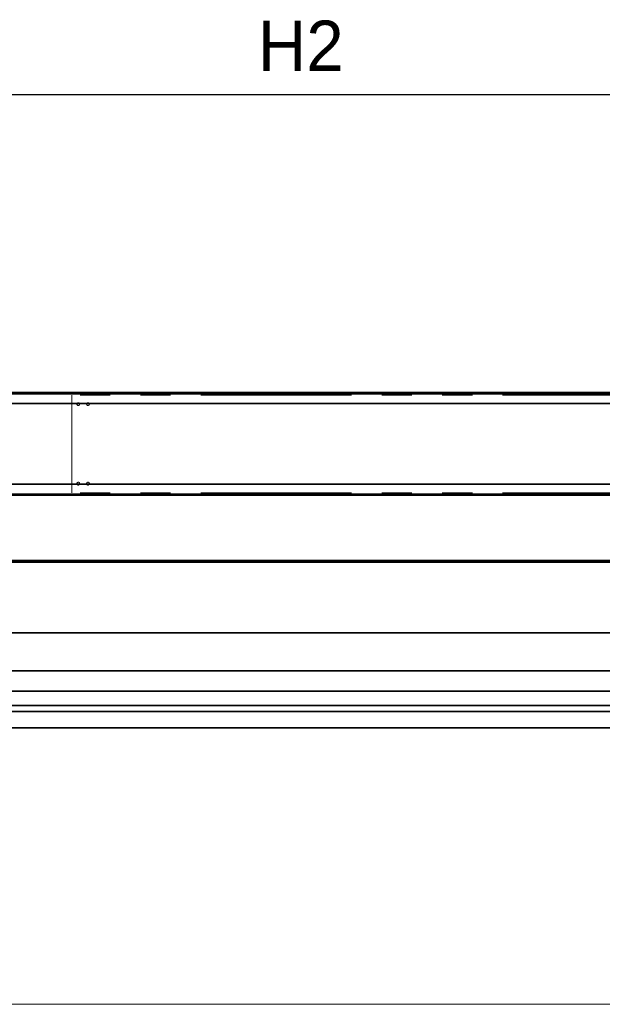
# Model space of a CAD drawing. Header units: millimetres. Extents: x 20 to 400, y 0 to 275.
# Tile 5 of 21: x 127 to 151, y 30 to 71. Entities that reach past the tile are written whole.
import ezdxf

# ---------------------------------------------------------------- set-up
doc = ezdxf.new("R2010")
doc.units = ezdxf.units.MM
doc.linetypes.add('SLD-Durchgehend', pattern=[0])
doc.linetypes.add('SLD-Phantom', pattern=[12.7, 6.35, -1.27, 1.27, -1.27, 1.27, -1.27])
doc.layers.add('KOPF', color=7, linetype='SLD-Durchgehend')
doc.styles.add('SLDTEXTSTYLE0', font='Gill Sans MT Pro Medium')
doc.dimstyles.new('SLDDIMSTYLE0', dxfattribs={"dimtxt": 1.924756, "dimasz": 2.5, "dimexe": 0, "dimexo": 0.0625, "dimgap": 0.481189, "dimtad": 1, "dimlfac": 55, "dimrnd": 1e-09, "dimzin": 12, "dimdsep": 46, "dimtxsty": 'SLDTEXTSTYLE0', "dimsah": 1, "dimcen": 0.09, "dimadec": 0, "dimazin": 3, "dimtfac": 1, "dimtofl": 0, "dimtmove": 0, "dimatfit": 3, "dimfxl": 1, "dimfrac": 2, "dimtolj": 1, "dimtzin": 12, "dimarcsym": 0})

# ---------------------------------------------------------------- blocks, each defined once
blk = doc.blocks.new('_D_12')
at = {"layer": 'KOPF', "color": 7}
for p, q in [((110.299, 52.91), (110.299, 69.273)), ((166.662, 52.91), (166.662, 69.273)), ((110.299, 68.273), (166.662, 68.273))]:
    blk.add_line(p, q, dxfattribs=at)
for points in [[(110.299, 68.273), (112.799, 67.923), (112.799, 68.623)], [(166.662, 68.273), (164.162, 68.623), (164.162, 67.923)]]:
    blk.add_solid(points, dxfattribs=at)
at = {"layer": 'KOPF', "color": 7, "insert": (136.746, 71.377), "char_height": 2.1167, "attachment_point": 1, "style": 'SLDTEXTSTYLE0'}
blk.add_mtext('H2', dxfattribs=at)

msp = doc.modelspace()

# ---------------------------------------------------------------- linework, layer by layer
at = {"color": 7, "linetype": 'SLD-Durchgehend', "lineweight": 35}
for p, q in [((178.4804, 55.73686), (66.23495, 55.73686)), ((178.4804, 55.68231), (66.23495, 55.68231)), ((178.4804, 55.26413), (121.1944, 55.26413)), ((178.4804, 51.88231), (121.1944, 51.88231)), ((66.23495, 51.46413), (178.4804, 51.46413)), ((178.4804, 51.40959), (66.23495, 51.40959)), ((158.02586, 48.67322), (116.20768, 48.67322)), ((116.20768, 48.6005), (160.75313, 48.6005)), ((173.02586, 45.61868), (66.23495, 45.61868)), ((169.93495, 44.0205), (68.71677, 44.0205)), ((170.05999, 43.17322), (68.71677, 43.17322)), ((68.71677, 42.57156), (168.24404, 42.57156)), ((168.24404, 42.30959), (68.71677, 42.30959)), ((168.24404, 41.62777), (68.71677, 41.62777))]:
    msp.add_line(p, q, dxfattribs=at)
at = {"color": 7, "linetype": 'SLD-Phantom', "lineweight": 18}
for p, q in [((128.92131, 55.62777), (128.92131, 51.51868)), ((153.39859, 55.62777), (128.92131, 55.62777)), ((153.39859, 51.51868), (128.92131, 51.51868))]:
    msp.add_line(p, q, dxfattribs=at)
for centre in [(129.19404, 55.24595), (129.60313, 55.24595), (129.19404, 51.9005), (129.60313, 51.9005)]:
    msp.add_circle(centre, 0.05909, dxfattribs=at)
at = {"layer": 'KOPF', "lineweight": 18}
msp.add_line((20, 30), (190, 30), dxfattribs=at)

# ---------------------------------------------------------------- dimensions: what is measured, and where the dimension line sits
at = {"layer": 'KOPF', "color": 7}
dim = msp.add_linear_dim(base=(166.66222, 68.27322), p1=(110.29859, 52.90959), p2=(166.66222, 52.90959), text='H2', dimstyle='SLDDIMSTYLE0', dxfattribs=at)
dim.commit()
dim.dimension.update_dxf_attribs({"geometry": '_D_12', "text_midpoint": (138.4804, 68.27322), "dimtype": 160})

doc.saveas('drawing.dxf')
